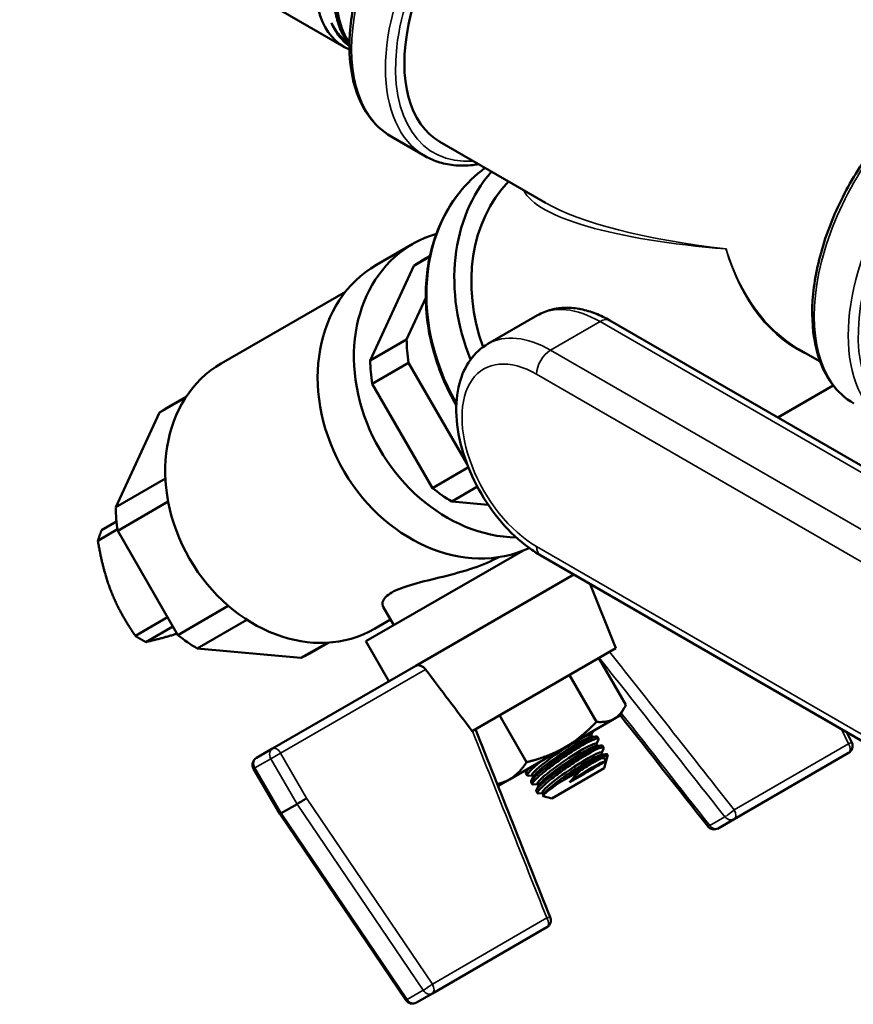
# Model space of a CAD drawing. Header units: inches. Extents: x 0.1 to 33.9, y 0.6 to 21.4.
# Tile 253 of 256: x 28 to 29.3, y 13.9 to 15.4. Entities that reach past the tile are written whole.
import ezdxf

# ---------------------------------------------------------------- set-up
doc = ezdxf.new("R2010")
doc.units = ezdxf.units.IN
doc.header["$MEASUREMENT"] = 0
doc.layers.add('Visible (ANSI)', color=7, linetype='Continuous', lineweight=50)
doc.layers.add('Visible Narrow (ANSI)', color=7, linetype='Continuous', lineweight=35)

msp = doc.modelspace()

# ---------------------------------------------------------------- linework, layer by layer
at = {"layer": 'Visible (ANSI)'}
for p, q in [((28.487, 15.4025), (27.9916, 15.6885)), ((28.5593, 15.2655), (28.6111, 15.2356)), ((28.6338, 15.2572), (28.7952, 15.1639)), ((28.5924, 15.1014), (28.5369, 15.0693)), ((28.594, 15.0681), (28.6183, 15.0822)), ((28.6186, 15.0832), (28.6068, 15.0765)), ((28.5273, 14.9234), (28.594, 15.0681)), ((28.4895, 15.0283), (28.2996, 14.9187)), ((28.6122, 15.0191), (28.5829, 14.9555)), ((28.7071, 14.9485), (28.7828, 14.9923)), ((29.7657, 14.4807), (28.8934, 14.9843)), ((28.5829, 14.9555), (28.5273, 14.9234)), ((29.1818, 14.9407), (29.2147, 14.9218)), ((28.5303, 14.8877), (28.5859, 14.9198)), ((28.5859, 14.9198), (28.6754, 14.7646)), ((28.6223, 14.7284), (28.5303, 14.8877)), ((29.15, 14.8362), (29.2347, 14.8851)), ((28.205, 14.8436), (28.2453, 14.8668)), ((28.2463, 14.8683), (28.2179, 14.8519)), ((28.1384, 14.6989), (28.205, 14.8436)), ((28.6772, 14.7601), (28.6223, 14.7284)), ((28.2142, 14.7427), (28.1384, 14.6989)), ((28.6517, 14.708), (28.6909, 14.7306)), ((28.1414, 14.6632), (28.2185, 14.7077)), ((28.7077, 14.7028), (28.6517, 14.708)), ((28.1168, 14.6642), (28.1395, 14.6773)), ((28.141, 14.6653), (28.111, 14.6479)), ((28.2333, 14.5038), (28.1414, 14.6632)), ((28.5206, 14.4942), (28.7602, 14.6324)), ((29.6599, 14.1217), (28.7877, 14.6253)), ((28.5967, 14.4567), (28.8382, 14.5961)), ((28.9023, 14.4835), (28.8635, 14.5815)), ((28.3104, 14.5484), (28.2333, 14.5038)), ((28.5632, 14.5188), (28.547, 14.5469)), ((28.1683, 14.5024), (28.2177, 14.5309)), ((28.2258, 14.5169), (28.1843, 14.493)), ((28.2628, 14.4834), (28.3387, 14.5272)), ((28.5583, 14.5273), (28.5337, 14.5132)), ((28.4617, 14.492), (28.4214, 14.4688)), ((28.4635, 14.4921), (28.4351, 14.4757)), ((28.5206, 14.4942), (28.5559, 14.4331)), ((28.4214, 14.4688), (28.2628, 14.4834)), ((28.683, 14.3569), (28.9023, 14.4835)), ((28.378, 14.3304), (28.5967, 14.4567)), ((28.9178, 14.397), (28.8765, 14.4686)), ((28.873, 14.3711), (28.8316, 14.4427)), ((28.9087, 14.3807), (28.9149, 14.3915)), ((28.7662, 14.3095), (28.7249, 14.3811)), ((28.8244, 14.332), (28.9002, 14.3758)), ((28.9002, 14.3758), (28.9087, 14.3807)), ((28.8648, 14.3506), (28.868, 14.357)), ((29.2632, 14.3395), (29.2557, 14.3551)), ((28.8646, 14.351), (28.8664, 14.3482)), ((28.8654, 14.3481), (28.8728, 14.3487)), ((28.8724, 14.3375), (28.8743, 14.3347)), ((28.8727, 14.337), (28.8758, 14.3435)), ((28.8761, 14.3453), (28.8743, 14.3483)), ((28.3535, 14.3163), (28.378, 14.3304)), ((28.7401, 14.2833), (28.8244, 14.332)), ((28.8732, 14.3346), (28.8806, 14.3352)), ((28.8802, 14.3239), (28.8821, 14.3211)), ((28.8805, 14.3235), (28.8836, 14.3299)), ((28.8811, 14.3211), (28.8885, 14.3217)), ((28.8839, 14.3317), (28.8821, 14.3348)), ((29.2583, 14.3236), (29.0834, 14.2226)), ((28.8812, 14.3158), (28.8902, 14.3209)), ((28.8847, 14.3004), (28.8902, 14.3209)), ((28.8902, 14.3209), (28.89, 14.3212)), ((28.349, 14.2996), (28.3889, 14.2304)), ((28.767, 14.2893), (28.7652, 14.2923)), ((28.7682, 14.2996), (28.7655, 14.2941)), ((28.8046, 14.2542), (28.8847, 14.3004)), ((28.8166, 14.2784), (28.8502, 14.2978)), ((28.7231, 14.2735), (28.7401, 14.2833)), ((28.7749, 14.2894), (28.7685, 14.2889)), ((28.7748, 14.2758), (28.773, 14.2788)), ((28.7769, 14.2879), (28.7733, 14.2806)), ((28.7746, 14.2898), (28.7765, 14.287)), ((28.7824, 14.2763), (28.7843, 14.2735)), ((28.7231, 14.2735), (28.7222, 14.2735)), ((28.7827, 14.2759), (28.7763, 14.2753)), ((28.7826, 14.2622), (28.7809, 14.2653)), ((28.7848, 14.2744), (28.7811, 14.2671)), ((28.7905, 14.2623), (28.7841, 14.2618)), ((28.7902, 14.2628), (28.7921, 14.26)), ((28.7926, 14.2609), (28.7914, 14.2584)), ((28.8046, 14.2542), (28.7915, 14.2577)), ((28.4154, 14.2456), (28.3909, 14.2314)), ((28.3889, 14.2304), (28.5814, 13.9459)), ((29.0834, 14.2226), (29.0589, 14.2084)), ((28.7971, 14.0573), (28.6222, 13.9563)), ((28.6222, 13.9563), (28.5977, 13.9422))]:
    msp.add_line(p, q, dxfattribs=at)
for centre, start, end in [((29.2522, 14.3342), 300, 25.9141), ((28.3596, 14.3057), 120, 210), ((29.0527, 14.219), 218.2516, 300), ((28.791, 14.0679), 300, 21.7484), ((28.5916, 13.9528), 214.0859, 300)]:
    msp.add_arc(centre, 0.0122, start, end, dxfattribs=at)
for centre, major_axis, ratio, start_param, end_param in [((28.592, 15.5844), (0.105, 0.1819), 0.57735, 6.204566, 9.503397), ((28.765, 15.4845), (0.1312, 0.2273), 0.57735, 0, 3.141593), ((28.909, 15.0001), (-0.1462, 0.2533), 0.816497, 0.273286, 1.402998), ((28.909, 15.0001), (-0.1312, 0.2273), 0.816497, 0.232266, 1.356543), ((28.7154, 14.8884), (-0.123, 0.213), 0.816497, 6.08896, 8.974242), ((28.7154, 14.8884), (-0.1086, 0.1881), 0.816497, 0, 0.086303), ((28.969, 15.0348), (0.0702, -0.1217), 0.816495, 1.450404, 1.450447), ((28.6599, 14.8563), (0.123, -0.213), 0.816497, 3.141593, 6.211986), ((28.969, 15.0348), (0.0702, -0.1217), 0.816497, 1.296738, 1.296764), ((28.969, 15.0348), (-0.093, 0.1611), 0.816402, 3.975161, 3.975163), ((28.771, 14.9205), (-0.1086, 0.1881), 0.816497, 0.960895, 1.1335), ((28.7154, 14.8884), (-0.1086, 0.1881), 0.816497, 0.960895, 1.1335), ((28.4167, 14.7159), (0.1171, -0.2027), 0.816497, 3.141593, 6.283185), ((28.3265, 14.6638), (-0.1086, 0.1881), 0.816497, 0, 0.086303), ((28.7154, 14.8884), (-0.1086, 0.1881), 0.816497, 2.008093, 2.180698), ((28.3265, 14.6638), (-0.1086, 0.1881), 0.816497, 0.960895, 1.1335), ((28.3265, 14.6638), (-0.1086, 0.1881), 0.816497, 2.008093, 2.180698), ((28.3265, 14.6638), (0.1086, -0.1881), 0.816497, 6.196883, 6.283185), ((28.8196, 14.3204), (0.045, 0.0306), 0.103334, 0, 3.141593), ((28.8218, 14.3172), (0.045, 0.0306), 0.103334, 0.180928, 2.960664), ((28.8274, 14.3069), (0.045, 0.0306), 0.103334, 0, 3.141593), ((28.8296, 14.3037), (0.045, 0.0306), 0.103334, 0.180928, 2.960664), ((28.8352, 14.2933), (0.045, 0.0306), 0.103334, 0, 3.141593), ((28.8374, 14.2901), (0.045, 0.0306), 0.103334, 0.180928, 2.960664), ((28.843, 14.2798), (0.045, 0.0306), 0.103334, 0.150776, 1.752235), ((28.4238, 14.251), (0.0104, 0.0065), 0.025176, 3.756174, 5.326971), ((28.3993, 14.2369), (-0.0104, -0.0065), 0.025176, 6.282287, 6.897767)]:
    msp.add_ellipse(centre, major_axis=major_axis, ratio=ratio, start_param=start_param, end_param=end_param, dxfattribs=at)
for points, knots in [([(28.8518, 15.7721), (28.8362, 15.7812), (28.8182, 15.7861), (28.7792, 15.7874), (28.758, 15.7835), (28.7141, 15.7672), (28.6914, 15.7544), (28.6473, 15.7212), (28.6258, 15.7008), (28.5864, 15.6546), (28.5685, 15.6289), (28.5378, 15.5746), (28.525, 15.5461), (28.506, 15.489), (28.4997, 15.4605), (28.4943, 15.4061), (28.4953, 15.3803), (28.5046, 15.3341), (28.513, 15.3136), (28.5343, 15.2839), (28.5459, 15.2732), (28.5593, 15.2655)], [2.356194, 2.356194, 2.356194, 2.356194, 2.654458, 2.654458, 2.96616, 2.96616, 3.290945, 3.290945, 3.617132, 3.617132, 3.942267, 3.942267, 4.266971, 4.266971, 4.592191, 4.592191, 4.918446, 4.918446, 5.242636, 5.242636, 5.497787, 5.497787, 5.497787, 5.497787]), ([(28.7041, 15.7604), (28.7031, 15.7608), (28.7021, 15.7611), (28.6992, 15.762), (28.6973, 15.7625), (28.6933, 15.7634), (28.6913, 15.7637), (28.6845, 15.7647), (28.6795, 15.7649), (28.6704, 15.7644), (28.6663, 15.7639), (28.6609, 15.763), (28.6596, 15.7627), (28.6569, 15.7621), (28.6555, 15.7618), (28.6495, 15.7603), (28.6447, 15.7587), (28.635, 15.755), (28.6301, 15.7528), (28.6228, 15.7491), (28.6204, 15.7478), (28.6156, 15.7451), (28.6132, 15.7436), (28.6049, 15.7384), (28.5989, 15.7343), (28.5901, 15.7275), (28.5872, 15.7251), (28.5823, 15.721), (28.5804, 15.7193), (28.5772, 15.7164), (28.576, 15.7153), (28.5728, 15.7123), (28.5708, 15.7104), (28.5634, 15.703), (28.558, 15.6972), (28.5503, 15.6882), (28.5479, 15.6853), (28.5433, 15.6797), (28.5412, 15.6769), (28.537, 15.6714), (28.5351, 15.6687), (28.53, 15.6616), (28.527, 15.6572), (28.5206, 15.6471), (28.5172, 15.6415), (28.5121, 15.6326), (28.5104, 15.6294), (28.5078, 15.6246), (28.507, 15.623), (28.505, 15.6191), (28.5039, 15.6169), (28.4994, 15.6075), (28.4962, 15.6002), (28.4916, 15.5888), (28.49, 15.5847), (28.4873, 15.5771), (28.4861, 15.5736), (28.484, 15.5669), (28.483, 15.5639), (28.4807, 15.5558), (28.4794, 15.5507), (28.4767, 15.5393), (28.4754, 15.5328), (28.4739, 15.5241), (28.4736, 15.5216), (28.473, 15.5173), (28.4728, 15.5154), (28.4724, 15.5117), (28.4722, 15.51), (28.4714, 15.5017), (28.4711, 15.4953), (28.4711, 15.4829), (28.4714, 15.477), (28.4721, 15.4685), (28.4724, 15.4657), (28.4731, 15.4606), (28.4735, 15.4583), (28.4747, 15.4515), (28.4757, 15.4472), (28.4784, 15.4378), (28.4801, 15.4328), (28.4828, 15.4263), (28.4836, 15.4246), (28.485, 15.4218), (28.4856, 15.4207), (28.4871, 15.4178), (28.4881, 15.4161), (28.4911, 15.4111), (28.4932, 15.4081), (28.4955, 15.4052)], [-33.594339, -33.594339, -33.594339, -33.594339, -33.56582, -33.56582, -33.512402, -33.512402, -33.459052, -33.459052, -33.332619, -33.332619, -33.235246, -33.235246, -33.204534, -33.204534, -33.172393, -33.172393, -33.063634, -33.063634, -32.954091, -32.954091, -32.900271, -32.900271, -32.84729, -32.84729, -32.716069, -32.716069, -32.650151, -32.650151, -32.605747, -32.605747, -32.578154, -32.578154, -32.532424, -32.532424, -32.403926, -32.403926, -32.343938, -32.343938, -32.289366, -32.289366, -32.236963, -32.236963, -32.154525, -32.154525, -32.053979, -32.053979, -31.998746, -31.998746, -31.97073, -31.97073, -31.932852, -31.932852, -31.811563, -31.811563, -31.743605, -31.743605, -31.685221, -31.685221, -31.634461, -31.634461, -31.551334, -31.551334, -31.443756, -31.443756, -31.402607, -31.402607, -31.369444, -31.369444, -31.339457, -31.339457, -31.225584, -31.225584, -31.115773, -31.115773, -31.061942, -31.061942, -31.015329, -31.015329, -30.923608, -30.923608, -30.810536, -30.810536, -30.76713, -30.76713, -30.739515, -30.739515, -30.692553, -30.692553, -30.603752, -30.603752, -30.603752, -30.603752]), ([(28.4956, 15.4082), (28.4946, 15.4096), (28.4936, 15.4111), (28.4791, 15.4349), (28.473, 15.4659), (28.4775, 15.5354), (28.4882, 15.574), (28.5225, 15.6464), (28.5462, 15.6802), (28.592, 15.7257), (28.613, 15.7408), (28.6335, 15.7505)], [0.84321126, 0.84321126, 0.84321126, 0.84321126, 0.84375, 0.84375, 0.8515625, 0.8515625, 0.859375, 0.859375, 0.8671875, 0.8671875, 0.87300889, 0.87300889, 0.87300889, 0.87300889]), ([(28.4679, 15.4392), (28.4739, 15.4272), (28.4817, 15.4173), (28.4919, 15.4092), (28.4926, 15.4087), (28.4933, 15.4082)], [0.000001, 0.000001, 0.000001, 0.000001, 0.3009572, 0.3009572, 0.3231478, 0.3231478, 0.3231478, 0.3231478]), ([(28.4679, 15.4392), (28.4726, 15.4282), (28.4788, 15.4188), (28.4893, 15.4084), (28.4923, 15.4058), (28.4955, 15.4035)], [0.000001, 0.000001, 0.000001, 0.000001, 0.2698325, 0.2698325, 0.3721987, 0.3721987, 0.3721987, 0.3721987]), ([(29.5589, 15.3639), (29.5433, 15.3729), (29.5253, 15.3778), (29.4863, 15.3792), (29.4651, 15.3753), (29.4212, 15.3589), (29.3985, 15.3461), (29.3544, 15.3129), (29.3329, 15.2926), (29.2935, 15.2464), (29.2756, 15.2207), (29.2449, 15.1664), (29.2321, 15.1379), (29.2131, 15.0808), (29.2068, 15.0522), (29.2014, 14.9978), (29.2024, 14.972), (29.2117, 14.9258), (29.2201, 14.9054), (29.2414, 14.8757), (29.253, 14.865), (29.2664, 14.8573)], [2.356194, 2.356194, 2.356194, 2.356194, 2.654458, 2.654458, 2.96616, 2.96616, 3.290945, 3.290945, 3.617132, 3.617132, 3.942267, 3.942267, 4.266971, 4.266971, 4.592191, 4.592191, 4.918446, 4.918446, 5.242636, 5.242636, 5.497787, 5.497787, 5.497787, 5.497787]), ([(28.6928, 15.2231), (28.6898, 15.2226), (28.6868, 15.2222), (28.675, 15.2209), (28.6663, 15.2207), (28.6494, 15.2221), (28.6412, 15.2236), (28.6256, 15.2283), (28.6181, 15.2316), (28.6111, 15.2356)], [0.3397661, 0.3397661, 0.3397661, 0.3397661, 0.3843339, 0.3843339, 0.518022, 0.518022, 0.6517101, 0.6517101, 0.7853982, 0.7853982, 0.7853982, 0.7853982]), ([(28.7026, 15.2174), (28.6878, 15.2066), (28.6745, 15.1936), (28.6467, 15.1585), (28.634, 15.1345), (28.6168, 15.0821), (28.6123, 15.0535), (28.612, 14.9946), (28.6163, 14.9642), (28.6326, 14.9069), (28.6441, 14.8799), (28.6588, 14.8547)], [4.800827, 4.800827, 4.800827, 4.800827, 5.026657, 5.026657, 5.34293, 5.34293, 5.66281, 5.66281, 5.985014, 5.985014, 6.28603, 6.28603, 6.28603, 6.28603]), ([(28.7828, 14.9923), (28.7894, 14.9961), (28.7965, 14.9989), (28.8111, 15.0028), (28.8187, 15.0037), (28.8339, 15.0039), (28.8416, 15.0031), (28.8567, 15.0001), (28.8642, 14.9978), (28.879, 14.992), (28.8863, 14.9884), (28.8934, 14.9843)], [5.4977871, 5.4977871, 5.4977871, 5.4977871, 5.6548668, 5.6548668, 5.8119464, 5.8119464, 5.969026, 5.969026, 6.1261057, 6.1261057, 6.2831853, 6.2831853, 6.2831853, 6.2831853]), ([(28.7071, 14.9485), (28.6966, 14.9425), (28.6875, 14.9342), (28.6726, 14.9137), (28.6671, 14.9014), (28.6594, 14.8728), (28.658, 14.856), (28.6599, 14.8202), (28.6635, 14.801), (28.6753, 14.763), (28.6834, 14.7441), (28.7032, 14.7084), (28.7148, 14.6916), (28.7407, 14.6612), (28.755, 14.6478), (28.7758, 14.6326), (28.7817, 14.6287), (28.7877, 14.6253)], [0.785398, 0.785398, 0.785398, 0.785398, 1.034902, 1.034902, 1.309202, 1.309202, 1.633967, 1.633967, 1.980747, 1.980747, 2.325016, 2.325016, 2.66675, 2.66675, 3.010265, 3.010265, 3.141593, 3.141593, 3.141593, 3.141593]), ([(28.7236, 14.6228), (28.7129, 14.6169), (28.6997, 14.6112), (28.6701, 14.6011), (28.6535, 14.5967), (28.6232, 14.5891), (28.6074, 14.5855), (28.5799, 14.5777), (28.5683, 14.5734), (28.5525, 14.5643), (28.5475, 14.559), (28.5454, 14.5515), (28.5458, 14.549), (28.547, 14.5469)], [4.833131, 4.833131, 4.833131, 4.833131, 5.054418, 5.054418, 5.294712, 5.294712, 5.53583, 5.53583, 5.776949, 5.776949, 6.018067, 6.018067, 6.1517, 6.1517, 6.1517, 6.1517]), ([(28.5967, 14.4567), (28.5968, 14.4567), (28.5968, 14.4568), (28.5978, 14.4573), (28.5991, 14.4576), (28.6017, 14.4576), (28.6032, 14.4573), (28.6059, 14.4563), (28.6073, 14.4555), (28.6098, 14.4536), (28.6109, 14.4525), (28.6118, 14.4513)], [-0.09779104, -0.09779104, -0.09779104, -0.09779104, -0.09646585, -0.09646585, -0.07234496, -0.07234496, -0.04822406, -0.04822406, -0.02411203, -0.02411203, -0.001985, -0.001985, -0.001985, -0.001985]), ([(28.8743, 14.3483), (28.8741, 14.3486), (28.8737, 14.3488), (28.8716, 14.3487), (28.8688, 14.3478), (28.8608, 14.3441), (28.8557, 14.3413), (28.8448, 14.3351), (28.8384, 14.3311), (28.825, 14.3225), (28.8181, 14.3178), (28.8057, 14.309), (28.7993, 14.3043), (28.7883, 14.2957), (28.7837, 14.2918), (28.777, 14.2855), (28.7746, 14.2828), (28.7729, 14.28), (28.7728, 14.2793), (28.7731, 14.2788)], [0.6551148, 0.6551148, 0.6551148, 0.6551148, 0.7074439, 0.7074439, 0.8245603, 0.8245603, 0.9416766, 0.9416766, 1.0587929, 1.0587929, 1.1759092, 1.1759092, 1.2941417, 1.2941417, 1.4123742, 1.4123742, 1.5307342, 1.5307342, 1.5966303, 1.5966303, 1.5966303, 1.5966303]), ([(28.7763, 14.2753), (28.7763, 14.2753), (28.7762, 14.2753), (28.7746, 14.2753), (28.7743, 14.276), (28.7763, 14.2795), (28.7787, 14.2821), (28.7851, 14.2882), (28.7897, 14.2921), (28.8005, 14.3008), (28.8068, 14.3056), (28.8192, 14.3146), (28.8262, 14.3194), (28.8397, 14.3283), (28.8463, 14.3324), (28.8573, 14.3387), (28.8626, 14.3415), (28.8706, 14.345), (28.8734, 14.3459), (28.8762, 14.3457), (28.8766, 14.345), (28.8758, 14.3435)], [2.112155, 2.112155, 2.112155, 2.112155, 2.116229, 2.116229, 2.233228, 2.233228, 2.350228, 2.350228, 2.468409, 2.468409, 2.58659, 2.58659, 2.705821, 2.705821, 2.825053, 2.825053, 2.944284, 2.944284, 3.063515, 3.063515, 3.168929, 3.168929, 3.168929, 3.168929]), ([(28.8821, 14.3348), (28.882, 14.3351), (28.8815, 14.3352), (28.8794, 14.3352), (28.8766, 14.3342), (28.8686, 14.3306), (28.8635, 14.3278), (28.8527, 14.3215), (28.8462, 14.3176), (28.8328, 14.309), (28.8259, 14.3043), (28.8135, 14.2955), (28.8071, 14.2908), (28.7961, 14.2822), (28.7915, 14.2782), (28.7848, 14.272), (28.7824, 14.2693), (28.7808, 14.2665), (28.7806, 14.2657), (28.7809, 14.2653)], [0.6551148, 0.6551148, 0.6551148, 0.6551148, 0.7074439, 0.7074439, 0.8245603, 0.8245603, 0.9416766, 0.9416766, 1.0587929, 1.0587929, 1.1759092, 1.1759092, 1.2941417, 1.2941417, 1.4123742, 1.4123742, 1.5307342, 1.5307342, 1.5966303, 1.5966303, 1.5966303, 1.5966303]), ([(28.7841, 14.2618), (28.7841, 14.2618), (28.784, 14.2618), (28.7825, 14.2617), (28.7821, 14.2625), (28.7841, 14.2659), (28.7865, 14.2685), (28.793, 14.2747), (28.7975, 14.2786), (28.8083, 14.2873), (28.8146, 14.292), (28.827, 14.301), (28.834, 14.3059), (28.8475, 14.3148), (28.8541, 14.3188), (28.8652, 14.3252), (28.8704, 14.3279), (28.8784, 14.3315), (28.8812, 14.3323), (28.884, 14.3322), (28.8844, 14.3314), (28.8836, 14.3299)], [0.228787, 0.228787, 0.228787, 0.228787, 0.23286, 0.23286, 0.34986, 0.34986, 0.46686, 0.46686, 0.585041, 0.585041, 0.703222, 0.703222, 0.822453, 0.822453, 0.941684, 0.941684, 1.060915, 1.060915, 1.180147, 1.180147, 1.285561, 1.285561, 1.285561, 1.285561]), ([(28.89, 14.3212), (28.8898, 14.3216), (28.8892, 14.3217), (28.8884, 14.3217), (28.8873, 14.3216), (28.8857, 14.3211), (28.8836, 14.3202), (28.8815, 14.3194), (28.8789, 14.3182), (28.8759, 14.3166), (28.8729, 14.3151), (28.8696, 14.3133), (28.8659, 14.3111), (28.8622, 14.309), (28.8583, 14.3067), (28.8542, 14.3041), (28.8521, 14.3028), (28.85, 14.3015), (28.8479, 14.3001), (28.8458, 14.2987), (28.8436, 14.2973), (28.8415, 14.2959), (28.8372, 14.2931), (28.8328, 14.2901), (28.8287, 14.2872), (28.8245, 14.2842), (28.8204, 14.2813), (28.8166, 14.2784)], [0.0286272, 0.0286272, 0.0286272, 0.0286272, 0.125, 0.125, 0.125, 0.25, 0.25, 0.25, 0.375, 0.375, 0.375, 0.5, 0.5, 0.5, 0.625, 0.625, 0.625, 0.6875, 0.6875, 0.6875, 0.75, 0.75, 0.75, 0.875, 0.875, 0.875, 1, 1, 1, 1]), ([(28.7685, 14.2889), (28.7684, 14.2889), (28.7684, 14.2889), (28.7668, 14.2888), (28.7665, 14.2896), (28.7685, 14.293), (28.7708, 14.2956), (28.7773, 14.3017), (28.7819, 14.3057), (28.7882, 14.3107), (28.7891, 14.3114), (28.79, 14.3122)], [2.1121552, 2.1121552, 2.1121552, 2.1121552, 2.1162287, 2.1162287, 2.2332283, 2.2332283, 2.350228, 2.350228, 2.468409, 2.468409, 2.4878473, 2.4878473, 2.4878473, 2.4878473]), ([(28.887, 14.3107), (28.8865, 14.3105), (28.8858, 14.31), (28.8847, 14.3094), (28.8836, 14.3088), (28.8822, 14.308), (28.8806, 14.307), (28.8789, 14.3061), (28.877, 14.305), (28.8749, 14.3037), (28.8727, 14.3024), (28.8703, 14.3011), (28.8678, 14.2996), (28.8652, 14.2981), (28.8624, 14.2965), (28.8595, 14.2948), (28.8566, 14.2932), (28.8537, 14.2915), (28.8506, 14.2897), (28.8475, 14.2879), (28.8443, 14.2861), (28.8412, 14.2843), (28.8381, 14.2825), (28.8349, 14.2807), (28.8318, 14.2789)], [0, 0, 0, 0, 0.125, 0.125, 0.125, 0.25, 0.25, 0.25, 0.375, 0.375, 0.375, 0.5, 0.5, 0.5, 0.625, 0.625, 0.625, 0.75, 0.75, 0.75, 0.875, 0.875, 0.875, 1, 1, 1, 1]), ([(28.8502, 14.2978), (28.8532, 14.2998), (28.8562, 14.3017), (28.8591, 14.3035), (28.862, 14.3053), (28.8648, 14.307), (28.8675, 14.3085), (28.8701, 14.31), (28.8726, 14.3114), (28.8749, 14.3126), (28.8772, 14.3138), (28.8793, 14.3149), (28.8812, 14.3158)], [0, 0, 0, 0, 0.25, 0.25, 0.25, 0.5, 0.5, 0.5, 0.75, 0.75, 0.75, 1, 1, 1, 1]), ([(28.8812, 14.3158), (28.8813, 14.3158), (28.8813, 14.3158), (28.883, 14.3158), (28.8844, 14.3154), (28.8862, 14.3139), (28.8868, 14.3128), (28.887, 14.3113), (28.887, 14.311), (28.887, 14.3107)], [0.8373555, 0.8373555, 0.8373555, 0.8373555, 0.8392111, 0.8392111, 0.8981861, 0.8981861, 0.957161, 0.957161, 0.970183, 0.970183, 0.970183, 0.970183]), ([(28.7722, 14.3019), (28.769, 14.2989), (28.7667, 14.2963), (28.7651, 14.2935), (28.765, 14.2928), (28.7652, 14.2923)], [1.4159894, 1.4159894, 1.4159894, 1.4159894, 1.5307342, 1.5307342, 1.5966303, 1.5966303, 1.5966303, 1.5966303]), ([(28.8318, 14.2789), (28.8323, 14.2795), (28.8328, 14.28), (28.8356, 14.2833), (28.8382, 14.2862), (28.8439, 14.2921), (28.847, 14.295), (28.85, 14.2977), (28.8501, 14.2977), (28.8502, 14.2978)], [0.4784322, 0.4784322, 0.4784322, 0.4784322, 0.4914542, 0.4914542, 0.5504292, 0.5504292, 0.6094042, 0.6094042, 0.6112598, 0.6112598, 0.6112598, 0.6112598]), ([(28.8166, 14.2784), (28.8142, 14.2768), (28.812, 14.2752), (28.8045, 14.2699), (28.8001, 14.2665), (28.7943, 14.2617), (28.7922, 14.2598), (28.7911, 14.2581), (28.7912, 14.2578), (28.7915, 14.2577)], [1.2151679, 1.2151679, 1.2151679, 1.2151679, 1.2617477, 1.2617477, 1.3784019, 1.3784019, 1.487594, 1.487594, 1.5495622, 1.5495622, 1.5495622, 1.5495622])]:
    msp.add_open_spline(points, degree=3, knots=knots, dxfattribs=at)
for points, weights in [([(28.111, 14.6479), (28.1137, 14.6559), (28.1168, 14.6642)], [2.05761700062, 2.06438405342, 2.05761700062]), ([(28.111, 14.6479), (28.1189, 14.6018), (28.1313, 14.5704)], [2.19850862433, 2.54185327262, 2.54185327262]), ([(28.1313, 14.5704), (28.1437, 14.5389), (28.1683, 14.5024)], [2.54185327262, 2.54185327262, 2.19850862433]), ([(28.1843, 14.493), (28.1761, 14.4976), (28.1683, 14.5024)], [2.05761700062, 2.06438405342, 2.05761700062]), ([(28.2322, 14.5058), (28.2085, 14.4986), (28.1843, 14.493)], [2.53812674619, 2.50608341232, 2.19850862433]), ([(28.9178, 14.397), (28.9106, 14.3818), (28.9002, 14.3758)], [1.94083991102, 2.0909644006, 2.0909644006]), ([(28.873, 14.3711), (28.8491, 14.3463), (28.8244, 14.332)], [1.94083991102, 2.0909644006, 2.0909644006]), ([(28.9002, 14.3758), (28.8898, 14.3698), (28.873, 14.3711)], [2.0909644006, 2.0909644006, 1.94083991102]), ([(28.8244, 14.332), (28.7996, 14.3177), (28.7662, 14.3095)], [2.0909644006, 2.0909644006, 1.94083991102]), ([(28.7401, 14.2833), (28.7545, 14.2916), (28.7662, 14.3095)], [2.0909644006, 2.0909644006, 1.94083991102]), ([(28.7212, 14.2761), (28.7317, 14.2785), (28.7401, 14.2833)], [2.03913024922, 2.0909644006, 2.0909644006])]:
    msp.add_rational_spline(points, weights, degree=2, dxfattribs=at)
for points in [[(28.6118, 14.4513), (28.6356, 14.4198), (28.6593, 14.3884), (28.683, 14.3569)], [(29.0431, 14.2115), (28.9985, 14.2681), (28.9538, 14.3248), (28.9091, 14.3814)], [(28.6879, 14.3597), (28.726, 14.264), (28.7642, 14.1682), (28.8024, 14.0725)], [(28.8681, 14.3573), (28.8681, 14.3572), (28.8681, 14.3571), (28.868, 14.357)]]:
    msp.add_open_spline(points, degree=3, dxfattribs=at)
at = {"layer": 'Visible Narrow (ANSI)'}
for p, q in [((28.8027, 14.9391), (28.8784, 14.9828)), ((29.7507, 14.4792), (28.8784, 14.9828)), ((28.8027, 14.9391), (29.6749, 14.4355)), ((29.6537, 14.3987), (28.7815, 14.9023)), ((28.7815, 14.639), (29.6537, 14.1354)), ((28.6118, 14.4513), (28.3902, 14.3234)), ((29.2583, 14.3377), (29.2476, 14.3597)), ((29.0834, 14.2367), (29.2583, 14.3377)), ((28.3902, 14.3234), (28.3754, 14.3148)), ((28.3902, 14.3234), (28.4299, 14.2546)), ((28.3754, 14.3148), (28.3509, 14.3007)), ((28.4154, 14.2456), (28.3754, 14.3148)), ((28.3509, 14.3007), (28.349, 14.2996)), ((28.3509, 14.3007), (28.3909, 14.2314)), ((28.4299, 14.2546), (28.6222, 13.9705)), ((28.3909, 14.2314), (28.5835, 13.9469)), ((28.608, 13.961), (28.4154, 14.2456)), ((29.0691, 14.226), (29.0461, 14.2127)), ((28.6222, 13.9705), (28.7971, 14.0715)), ((28.5835, 13.9469), (28.608, 13.961))]:
    msp.add_line(p, q, dxfattribs=at)
for centre, major_axis, ratio, start_param, end_param in [((28.7055, 15.5188), (0.1462, 0.2533), 0.57735, 0, 3.141593), ((28.7573, 15.4889), (-0.1462, -0.2533), 0.57735, 3.141593, 6.283185), ((28.765, 15.4845), (-0.1408, -0.2439), 0.57735, 2.770938, 6.65384), ((29.4126, 15.1106), (0.1462, 0.2533), 0.57735, 0, 3.141593), ((29.4644, 15.0807), (-0.1462, -0.2533), 0.57735, 3.141593, 6.283185), ((29.4721, 15.0762), (-0.1408, -0.2439), 0.57735, 2.853951, 6.419881), ((28.8669, 14.9758), (-0.1462, 0.2533), 0.816497, 0.090028, 1.562898), ((29.2565, 15.2008), (0.4972, 0.0062), 0.227564, 3.243157, 4.326966), ((29.2565, 15.2008), (0.5022, -0.0123), 0.238685, 3.554319, 4.339682), ((29.2565, 15.2008), (-0.0071, 0.2817), 0.717187, 1.942922, 2.728318), ((29.2565, 15.2008), (0.0035, 0.2812), 0.711266, 1.970565, 2.872036), ((28.8784, 14.8266), (-0.0956, 0.1656), 0.57735, 5.497787, 6.283185), ((28.8784, 14.9583), (0.015, 0.026), 0.57735, 0, 0.785398), ((28.8027, 14.7829), (-0.0956, 0.1656), 0.57735, 5.497787, 6.283185), ((28.8027, 14.9146), (0.015, 0.026), 0.57735, 0.785398, 2.356194), ((28.7815, 14.7707), (-0.0806, 0.1396), 0.57735, 5.497787, 8.63938), ((28.8027, 14.6512), (-0.015, -0.026), 0.57735, 5.497787, 6.283185), ((29.2522, 14.3342), (0.011, 0.0054), 0.050319, 0, 0.957113), ((29.2522, 14.3342), (0.0061, -0.0106), 0.57735, 0, 1.570796), ((28.3841, 14.3198), (-0.0061, 0.0106), 0.816497, 0, 1.570796), ((28.3841, 14.3198), (-0.0061, 0.0106), 0.57735, 4.712389, 6.283185), ((28.3596, 14.3057), (-0.0061, 0.0106), 0.816497, 0, 1.570796), ((29.0772, 14.2332), (-0.00962, -0.00758), 0.100965, 0.489576, 2.178974), ((29.0772, 14.2332), (0.0061, -0.0106), 0.57735, 0, 1.570796), ((29.0772, 14.2332), (0.0061, -0.0106), 0.87995, 4.886922, 6.283185), ((29.0527, 14.219), (-0.00962, -0.00758), 0.100965, 0, 0.72678), ((29.0527, 14.219), (0.0061, -0.0106), 0.741213, 4.886922, 6.283185), ((28.791, 14.0679), (0.0114, 0.0045), 0.100965, 0, 0.962618), ((28.791, 14.0679), (0.0061, -0.0106), 0.57735, 0, 1.570796), ((28.6161, 13.9669), (-0.0101, -0.0069), 0.050319, 0.613684, 2.18448), ((28.6161, 13.9669), (0.0061, -0.0106), 0.816497, 4.799655, 6.283185), ((28.6161, 13.9669), (0.0061, -0.0106), 0.57735, 0, 1.570796), ((28.5916, 13.9528), (-0.0101, -0.0069), 0.050319, 0, 0.613684), ((28.5916, 13.9528), (0.0061, -0.0106), 0.816497, 4.799655, 6.283185)]:
    msp.add_ellipse(centre, major_axis=major_axis, ratio=ratio, start_param=start_param, end_param=end_param, dxfattribs=at)
for points, knots in [([(28.8929, 14.4781), (28.9254, 14.4369), (28.9579, 14.3958), (28.9904, 14.3546), (29.0214, 14.3153), (29.0524, 14.276), (29.0834, 14.2367)], [0, 0, 0, 0, 0.00803038, 0.00803038, 0.00803038, 0.01569891, 0.01569891, 0.01569891, 0.01569891]), ([(28.7971, 14.0715), (28.7786, 14.118), (28.7601, 14.1645), (28.7415, 14.211), (28.7221, 14.2597), (28.7027, 14.3084), (28.6833, 14.3571)], [0, 0, 0, 0, 0.00766853, 0.00766853, 0.00766853, 0.01569891, 0.01569891, 0.01569891, 0.01569891])]:
    msp.add_open_spline(points, degree=3, knots=knots, dxfattribs=at)
for points in [[(29.0691, 14.226), (29.0052, 14.307), (28.9412, 14.388), (28.8771, 14.469)], [(28.9109, 14.3845), (28.9559, 14.3272), (29.001, 14.27), (29.0461, 14.2127)]]:
    msp.add_open_spline(points, degree=3, dxfattribs=at)

doc.saveas('drawing.dxf')
